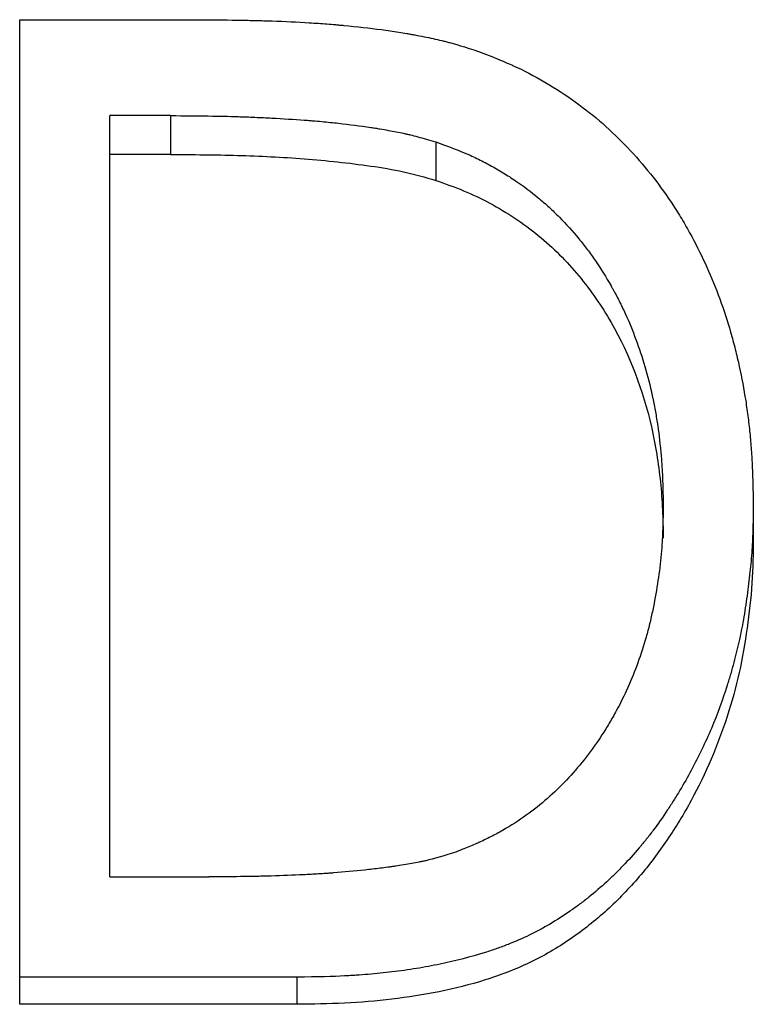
# Model space of a CAD drawing. Header units: millimetres. Extents: x -115 to 155, y -37 to 94.
# Tile 8 of 15: x -8.62 to -4.97, y 9.88 to 14.78. Entities that reach past the tile are written whole.
import ezdxf

# ---------------------------------------------------------------- set-up
doc = ezdxf.new("R2010")
doc.units = ezdxf.units.MM

msp = doc.modelspace()

# ---------------------------------------------------------------- linework, layer by layer
at = {"color": 7, "linetype": 'Continuous', "lineweight": 25}
for p, q in [((-8.6218, 9.8754), (-8.6218, 14.7811)), ((-8.6218, 14.7811), (-7.7224, 14.7811)), ((-8.1731, 10.5101), (-8.1731, 14.3031)), ((-7.8706, 14.3031), (-8.1731, 14.3031)), ((-7.8706, 14.3031), (-7.8706, 14.1098)), ((-6.5495, 14.1719), (-6.5495, 13.9804)), ((-7.8706, 14.1098), (-8.1731, 14.1098)), ((-4.9679, 12.3647), (-4.9679, 12.1976)), ((-8.1731, 10.5101), (-7.6793, 10.5101)), ((-7.2416, 10.0106), (-8.6218, 10.0106)), ((-7.2416, 10.0106), (-7.2416, 9.8754)), ((-7.2416, 9.8754), (-8.6218, 9.8754))]:
    msp.add_line(p, q, dxfattribs=at)
for points, knots in [([(-7.7224, 14.7811), (-7.6452, 14.7805), (-7.5769, 14.7797), (-7.4874, 14.7781), (-7.4598, 14.7776), (-7.4216, 14.7766), (-7.4095, 14.7763), (-7.392, 14.7758), (-7.3863, 14.7756), (-7.378, 14.7753), (-7.3753, 14.7752), (-7.3712, 14.7751), (-7.3699, 14.7751), (-7.3672, 14.775), (-7.3666, 14.7749), (-7.3007, 14.7726), (-7.239, 14.7696), (-7.1498, 14.764), (-7.1206, 14.762), (-7.0776, 14.7586), (-7.0634, 14.7575), (-7.0423, 14.7557), (-7.0353, 14.7551), (-7.0249, 14.7541), (-7.0214, 14.7538), (-7.0145, 14.7532), (-7.0117, 14.7529), (-6.9417, 14.7464), (-6.8792, 14.7393), (-6.7907, 14.7275), (-6.762, 14.7234), (-6.7204, 14.7168), (-6.7067, 14.7146), (-6.6865, 14.7112), (-6.6798, 14.71), (-6.6699, 14.7083), (-6.6666, 14.7077), (-6.66, 14.7065), (-6.6575, 14.706), (-6.6218, 14.6995), (-6.5915, 14.6934), (-6.548, 14.6838), (-6.5338, 14.6806), (-6.5131, 14.6755), (-6.5062, 14.6739), (-6.4961, 14.6713), (-6.4927, 14.6704), (-6.4861, 14.6687), (-6.4821, 14.6677), (-6.4376, 14.6559), (-6.3811, 14.638), (-6.3101, 14.6134)], [0, 0, 0, 0, 0.125, 0.125, 0.1875, 0.1875, 0.21875, 0.21875, 0.234375, 0.234375, 0.242188, 0.242188, 0.246094, 0.246094, 0.25, 0.25, 0.375, 0.375, 0.4375, 0.4375, 0.46875, 0.46875, 0.484375, 0.484375, 0.492188, 0.492188, 0.5, 0.5, 0.625, 0.625, 0.6875, 0.6875, 0.71875, 0.71875, 0.734375, 0.734375, 0.742188, 0.742188, 0.75, 0.75, 0.8125, 0.8125, 0.84375, 0.84375, 0.859375, 0.859375, 0.867188, 0.867188, 0.875, 0.875, 1, 1, 1, 1]), ([(-6.3101, 14.6134), (-6.2731, 14.5985), (-6.2408, 14.5853), (-6.1994, 14.5678), (-6.1868, 14.5623), (-6.1697, 14.5547), (-6.1642, 14.5523), (-6.1565, 14.5488), (-6.1541, 14.5477), (-6.1492, 14.5454), (-6.1479, 14.5448), (-6.0922, 14.5186), (-6.0391, 14.4901), (-5.8829, 14.3963), (-5.7873, 14.3257), (-5.6167, 14.1718), (-5.5384, 14.0877), (-5.4316, 13.9506), (-5.3977, 13.9031), (-5.3496, 13.8292), (-5.3339, 13.8041), (-5.3112, 13.7657), (-5.3037, 13.7528), (-5.289, 13.7268), (-5.2813, 13.7128), (-5.221, 13.6012), (-5.1745, 13.4977), (-5.1152, 13.3358), (-5.0973, 13.2807), (-5.0729, 13.1965), (-5.0652, 13.1681), (-5.0544, 13.1251), (-5.0509, 13.1108), (-5.0441, 13.0818), (-5.0407, 13.0668), (-5.0254, 12.9965), (-5.0148, 12.94), (-5.0015, 12.8546), (-4.9975, 12.826), (-4.9903, 12.7687), (-4.987, 12.739), (-4.9816, 12.6832), (-4.9793, 12.6549), (-4.9764, 12.6117), (-4.9755, 12.5971), (-4.9743, 12.5752), (-4.9739, 12.5678), (-4.9734, 12.5568), (-4.9732, 12.5531), (-4.973, 12.5475), (-4.9729, 12.5457), (-4.9727, 12.5419), (-4.9726, 12.5394), (-4.971, 12.4997), (-4.9694, 12.4419), (-4.9679, 12.3647)], [0, 0, 0, 0, 0.03125, 0.03125, 0.046875, 0.046875, 0.054688, 0.054688, 0.058594, 0.058594, 0.0625, 0.0625, 0.125, 0.125, 0.25, 0.25, 0.375, 0.375, 0.4375, 0.4375, 0.46875, 0.46875, 0.484375, 0.484375, 0.5, 0.5, 0.625, 0.625, 0.6875, 0.6875, 0.71875, 0.71875, 0.734375, 0.734375, 0.75, 0.75, 0.8125, 0.8125, 0.84375, 0.84375, 0.875, 0.875, 0.90625, 0.90625, 0.921875, 0.921875, 0.929688, 0.929688, 0.933594, 0.933594, 0.935547, 0.935547, 0.9375, 0.9375, 1, 1, 1, 1]), ([(-7.8706, 14.3031), (-7.7306, 14.3026), (-7.6195, 14.301), (-7.5347, 14.2982), (-7.5299, 14.298), (-7.5225, 14.2978), (-7.5189, 14.2977), (-7.5079, 14.2973), (-7.5006, 14.297), (-7.4789, 14.2962), (-7.4644, 14.2956), (-7.4215, 14.2938), (-7.3934, 14.2924), (-7.3102, 14.2881), (-7.2564, 14.2847), (-7.1979, 14.2804), (-7.1897, 14.2798), (-7.1751, 14.2787), (-7.1678, 14.2781), (-7.1461, 14.2763), (-7.1317, 14.275), (-7.0889, 14.2711), (-7.0609, 14.2683), (-6.9781, 14.2591), (-6.9248, 14.2522), (-6.8701, 14.2438), (-6.8656, 14.2431), (-6.8579, 14.2419), (-6.8541, 14.2413), (-6.8427, 14.2395), (-6.8353, 14.2383), (-6.8133, 14.2347), (-6.7992, 14.2322), (-6.7582, 14.2249), (-6.7329, 14.2199), (-6.7038, 14.2137), (-6.6992, 14.2127), (-6.6883, 14.2101), (-6.6826, 14.2088), (-6.6649, 14.2044), (-6.6523, 14.2012), (-6.6123, 14.1904), (-6.5825, 14.1818), (-6.5495, 14.1719)], [0, 0, 0, 0, 0.25, 0.25, 0.257812, 0.257812, 0.265625, 0.265625, 0.28125, 0.28125, 0.3125, 0.3125, 0.375, 0.375, 0.5, 0.5, 0.515625, 0.515625, 0.53125, 0.53125, 0.5625, 0.5625, 0.625, 0.625, 0.75, 0.75, 0.757812, 0.757812, 0.765625, 0.765625, 0.78125, 0.78125, 0.8125, 0.8125, 0.875, 0.875, 0.890625, 0.890625, 0.90625, 0.90625, 0.9375, 0.9375, 1, 1, 1, 1]), ([(-6.5495, 14.1719), (-6.4879, 14.1499), (-6.442, 14.1326), (-6.4099, 14.1192), (-6.4061, 14.1176), (-6.4005, 14.1152), (-6.3976, 14.114), (-6.3892, 14.1103), (-6.3836, 14.1078), (-6.3668, 14.1003), (-6.3557, 14.0951), (-6.3227, 14.0793), (-6.3011, 14.0682), (-6.2691, 14.0507), (-6.2574, 14.0441), (-6.2355, 14.0315), (-6.2247, 14.0251), (-6.1927, 14.0057), (-6.1721, 13.9924), (-6.1119, 13.9518), (-6.0743, 13.9235), (-6.0216, 13.8792), (-6.0028, 13.8628), (-5.9676, 13.8303), (-5.9504, 13.8137), (-5.8998, 13.7627), (-5.8677, 13.7271), (-5.8293, 13.6806), (-5.8227, 13.6723), (-5.8086, 13.6544), (-5.8016, 13.6452), (-5.7807, 13.6175), (-5.7671, 13.5984), (-5.727, 13.5396), (-5.7012, 13.4983), (-5.6733, 13.4494), (-5.6708, 13.4449), (-5.6653, 13.435), (-5.6626, 13.4301), (-5.6544, 13.4151), (-5.6491, 13.405), (-5.6333, 13.3747), (-5.6232, 13.3541), (-5.5938, 13.2917), (-5.5757, 13.2489), (-5.5254, 13.1171), (-5.4976, 13.0247), (-5.4741, 12.9215), (-5.473, 12.9168), (-5.4707, 12.9059), (-5.4695, 12.9004), (-5.466, 12.8839), (-5.4638, 12.8728), (-5.4573, 12.8392), (-5.4533, 12.8164), (-5.4421, 12.7466), (-5.4358, 12.6984), (-5.4295, 12.6361), (-5.4284, 12.6247), (-5.4263, 12.601), (-5.4254, 12.5892), (-5.4228, 12.5539), (-5.4214, 12.5306), (-5.4203, 12.5045), (-5.4202, 12.5034), (-5.4201, 12.4992), (-5.42, 12.497), (-5.4197, 12.4904), (-5.4196, 12.4857), (-5.4191, 12.471), (-5.4188, 12.4602), (-5.4178, 12.4247), (-5.4172, 12.3972), (-5.4167, 12.3657)], [0, 0, 0, 0, 0.0625, 0.0625, 0.066406, 0.066406, 0.070312, 0.070312, 0.078125, 0.078125, 0.09375, 0.09375, 0.125, 0.125, 0.140625, 0.140625, 0.15625, 0.15625, 0.1875, 0.1875, 0.25, 0.25, 0.28125, 0.28125, 0.3125, 0.3125, 0.375, 0.375, 0.390625, 0.390625, 0.40625, 0.40625, 0.4375, 0.4375, 0.5, 0.5, 0.507812, 0.507812, 0.515625, 0.515625, 0.53125, 0.53125, 0.5625, 0.5625, 0.625, 0.625, 0.75, 0.75, 0.757812, 0.757812, 0.765625, 0.765625, 0.78125, 0.78125, 0.8125, 0.8125, 0.875, 0.875, 0.890625, 0.890625, 0.90625, 0.90625, 0.9375, 0.9375, 0.941406, 0.941406, 0.945312, 0.945312, 0.953125, 0.953125, 0.96875, 0.96875, 1, 1, 1, 1]), ([(-7.8706, 14.1098), (-7.7595, 14.109), (-7.5372, 14.1074), (-7.2041, 14.0911), (-6.928, 14.0618), (-6.7088, 14.026), (-6.6026, 13.9956), (-6.5495, 13.9804)], [0, 0, 0, 0, 0.250031, 0.500056, 0.750024, 0.875027, 1, 1, 1, 1]), ([(-6.5495, 13.9804), (-6.5032, 13.9641), (-6.4107, 13.9315), (-6.2346, 13.8475), (-6.0324, 13.7133), (-5.83, 13.5099), (-5.6164, 13.1991), (-5.4836, 12.8454), (-5.433, 12.5242), (-5.4191, 12.3384), (-5.4175, 12.2452), (-5.4167, 12.1986)], [0, 0, 0, 0, 0.0625831, 0.1251445, 0.2501289, 0.3751502, 0.5001895, 0.7497152, 0.874826, 0.9374099, 1, 1, 1, 1]), ([(-4.9679, 12.3647), (-4.9684, 12.3157), (-4.9692, 12.2723), (-4.971, 12.2155), (-4.9716, 12.198), (-4.9728, 12.1738), (-4.9732, 12.1661), (-4.9738, 12.155), (-4.974, 12.1514), (-4.9743, 12.1462), (-4.9745, 12.1444), (-4.9747, 12.141), (-4.9748, 12.1399), (-4.9774, 12.1022), (-4.9806, 12.0656), (-4.9866, 12.009), (-4.9888, 11.9898), (-4.9936, 11.9509), (-4.9961, 11.932), (-5.0047, 11.8695), (-5.0109, 11.8299), (-5.0207, 11.7737), (-5.0241, 11.7554), (-5.0311, 11.72), (-5.0346, 11.7035), (-5.0461, 11.6514), (-5.055, 11.6156), (-5.0699, 11.5603), (-5.0751, 11.5415), (-5.0834, 11.5131), (-5.0863, 11.5035), (-5.0921, 11.4843), (-5.0953, 11.4739), (-5.1207, 11.3924), (-5.147, 11.3208), (-5.1917, 11.2147), (-5.2076, 11.1796), (-5.2326, 11.1272), (-5.2412, 11.1098), (-5.2589, 11.0752), (-5.2683, 11.0571), (-5.2948, 11.0077), (-5.3136, 10.9747), (-5.3435, 10.925), (-5.3537, 10.9085), (-5.3747, 10.8752), (-5.3849, 10.8594), (-5.4198, 10.8068), (-5.443, 10.7738), (-5.4779, 10.7272), (-5.4895, 10.7121), (-5.5069, 10.6903), (-5.5127, 10.6832), (-5.5214, 10.6726), (-5.5243, 10.6691), (-5.5301, 10.6622), (-5.5324, 10.6595), (-5.5633, 10.6234), (-5.5905, 10.5932), (-5.6309, 10.551), (-5.6443, 10.5374), (-5.6642, 10.5177), (-5.6709, 10.5113), (-5.6841, 10.4986), (-5.69, 10.4931), (-5.7266, 10.4595), (-5.7564, 10.4339), (-5.8022, 10.3971), (-5.8176, 10.3852), (-5.8488, 10.3618), (-5.864, 10.3508), (-5.9132, 10.3166), (-5.9465, 10.2952), (-5.9973, 10.2654), (-6.0144, 10.2558), (-6.0488, 10.2374), (-6.0667, 10.2283), (-6.1175, 10.2036), (-6.1528, 10.1882), (-6.2078, 10.1666), (-6.2265, 10.1596), (-6.255, 10.1496), (-6.2646, 10.1463), (-6.284, 10.1398), (-6.2947, 10.1364), (-6.3758, 10.111), (-6.4505, 10.0916), (-6.5665, 10.0674), (-6.6058, 10.0601), (-6.6657, 10.0505), (-6.6859, 10.0474), (-6.7265, 10.0418), (-6.7477, 10.0391), (-6.8072, 10.0321), (-6.8468, 10.0281), (-6.9059, 10.023), (-6.9256, 10.0215), (-6.9551, 10.0194), (-6.9649, 10.0188), (-6.9796, 10.0179), (-6.9845, 10.0176), (-6.9919, 10.0172), (-6.9943, 10.017), (-6.9992, 10.0167), (-7.0024, 10.0166), (-7.0585, 10.0135), (-7.1376, 10.0116), (-7.2416, 10.0106)], [0, 0, 0, 0, 0.03125, 0.03125, 0.046875, 0.046875, 0.054688, 0.054688, 0.058594, 0.058594, 0.060547, 0.060547, 0.0625, 0.0625, 0.09375, 0.09375, 0.109375, 0.109375, 0.125, 0.125, 0.15625, 0.15625, 0.171875, 0.171875, 0.1875, 0.1875, 0.21875, 0.21875, 0.234375, 0.234375, 0.242188, 0.242188, 0.25, 0.25, 0.3125, 0.3125, 0.34375, 0.34375, 0.359375, 0.359375, 0.375, 0.375, 0.40625, 0.40625, 0.421875, 0.421875, 0.4375, 0.4375, 0.46875, 0.46875, 0.484375, 0.484375, 0.492188, 0.492188, 0.496094, 0.496094, 0.5, 0.5, 0.53125, 0.53125, 0.546875, 0.546875, 0.554688, 0.554688, 0.5625, 0.5625, 0.59375, 0.59375, 0.609375, 0.609375, 0.625, 0.625, 0.65625, 0.65625, 0.671875, 0.671875, 0.6875, 0.6875, 0.71875, 0.71875, 0.734375, 0.734375, 0.742188, 0.742188, 0.75, 0.75, 0.8125, 0.8125, 0.84375, 0.84375, 0.859375, 0.859375, 0.875, 0.875, 0.90625, 0.90625, 0.921875, 0.921875, 0.929688, 0.929688, 0.933594, 0.933594, 0.935547, 0.935547, 0.9375, 0.9375, 1, 1, 1, 1]), ([(-5.4167, 12.3657), (-5.4174, 12.3069), (-5.4183, 12.2628), (-5.4196, 12.2316), (-5.4197, 12.2279), (-5.4199, 12.2224), (-5.4201, 12.2197), (-5.4204, 12.2114), (-5.4207, 12.2059), (-5.4216, 12.1893), (-5.4223, 12.1783), (-5.4245, 12.1453), (-5.4264, 12.1233), (-5.4372, 12.0135), (-5.4507, 11.926), (-5.4736, 11.8171), (-5.4789, 11.7937), (-5.4899, 11.7491), (-5.4957, 11.727), (-5.5142, 11.6616), (-5.5279, 11.6188), (-5.5732, 11.4935), (-5.609, 11.4136), (-5.6555, 11.328), (-5.6617, 11.3168), (-5.6733, 11.2965), (-5.6791, 11.2864), (-5.697, 11.2564), (-5.7092, 11.2367), (-5.7468, 11.179), (-5.7731, 11.142), (-5.8558, 11.0356), (-5.9159, 10.9707), (-6.0463, 10.853), (-6.1192, 10.7998), (-6.2119, 10.7444), (-6.2209, 10.7392), (-6.2406, 10.7282), (-6.2506, 10.7228), (-6.281, 10.7068), (-6.3019, 10.6966), (-6.326, 10.6855), (-6.3268, 10.6851), (-6.3305, 10.6835), (-6.3325, 10.6826), (-6.3384, 10.68), (-6.3425, 10.6781), (-6.3557, 10.6724), (-6.3654, 10.6683), (-6.3972, 10.655), (-6.4219, 10.645), (-6.4503, 10.6337)], [0, 0, 0, 0, 0.0625, 0.0625, 0.066406, 0.066406, 0.070312, 0.070312, 0.078125, 0.078125, 0.09375, 0.09375, 0.125, 0.125, 0.25, 0.25, 0.28125, 0.28125, 0.3125, 0.3125, 0.375, 0.375, 0.5, 0.5, 0.515625, 0.515625, 0.53125, 0.53125, 0.5625, 0.5625, 0.625, 0.625, 0.75, 0.75, 0.875, 0.875, 0.890625, 0.890625, 0.90625, 0.90625, 0.9375, 0.9375, 0.941406, 0.941406, 0.945312, 0.945312, 0.953125, 0.953125, 0.96875, 0.96875, 1, 1, 1, 1]), ([(-4.9679, 12.1976), (-4.969, 12.1229), (-4.9711, 11.9735), (-4.9969, 11.75), (-5.0347, 11.5276), (-5.1149, 11.2365), (-5.234, 10.9551), (-5.3934, 10.6935), (-5.532, 10.5085), (-5.6938, 10.3411), (-5.877, 10.1953), (-6.0806, 10.0761), (-6.3761, 9.9643), (-6.6887, 9.9052), (-7.004, 9.8782), (-7.1624, 9.8763), (-7.2416, 9.8754)], [0, 0, 0, 0, 0.062535, 0.12507, 0.1876, 0.250129, 0.375027, 0.43755, 0.500052, 0.562561, 0.625059, 0.687539, 0.750024, 0.874925, 0.937461, 1, 1, 1, 1]), ([(-6.4503, 10.6337), (-6.5111, 10.6138), (-6.5606, 10.5995), (-6.6037, 10.5898), (-6.6099, 10.5884), (-6.6211, 10.586), (-6.6269, 10.5848), (-6.6445, 10.5813), (-6.6568, 10.579), (-6.6949, 10.5721), (-6.7222, 10.5677), (-6.7586, 10.5623), (-6.7637, 10.5616), (-6.7762, 10.5598), (-6.7824, 10.5589), (-6.8012, 10.5564), (-6.8137, 10.5547), (-6.8516, 10.5499), (-6.877, 10.5469), (-6.954, 10.5385), (-7.0063, 10.5338), (-7.0661, 10.5294), (-7.0715, 10.529), (-7.0837, 10.5281), (-7.0897, 10.5277), (-7.1081, 10.5265), (-7.1205, 10.5257), (-7.1578, 10.5234), (-7.1832, 10.522), (-7.2606, 10.5181), (-7.314, 10.516), (-7.3726, 10.5142), (-7.3739, 10.5142), (-7.3786, 10.5141), (-7.381, 10.514), (-7.3883, 10.5138), (-7.3933, 10.5137), (-7.4085, 10.5133), (-7.4192, 10.5131), (-7.4525, 10.5124), (-7.4765, 10.512), (-7.554, 10.5109), (-7.613, 10.5104), (-7.6793, 10.5101)], [0, 0, 0, 0, 0.125, 0.125, 0.140625, 0.140625, 0.15625, 0.15625, 0.1875, 0.1875, 0.25, 0.25, 0.265625, 0.265625, 0.28125, 0.28125, 0.3125, 0.3125, 0.375, 0.375, 0.5, 0.5, 0.515625, 0.515625, 0.53125, 0.53125, 0.5625, 0.5625, 0.625, 0.625, 0.75, 0.75, 0.757812, 0.757812, 0.765625, 0.765625, 0.78125, 0.78125, 0.8125, 0.8125, 0.875, 0.875, 1, 1, 1, 1])]:
    msp.add_open_spline(points, degree=3, knots=knots, dxfattribs=at)

doc.saveas('drawing.dxf')
